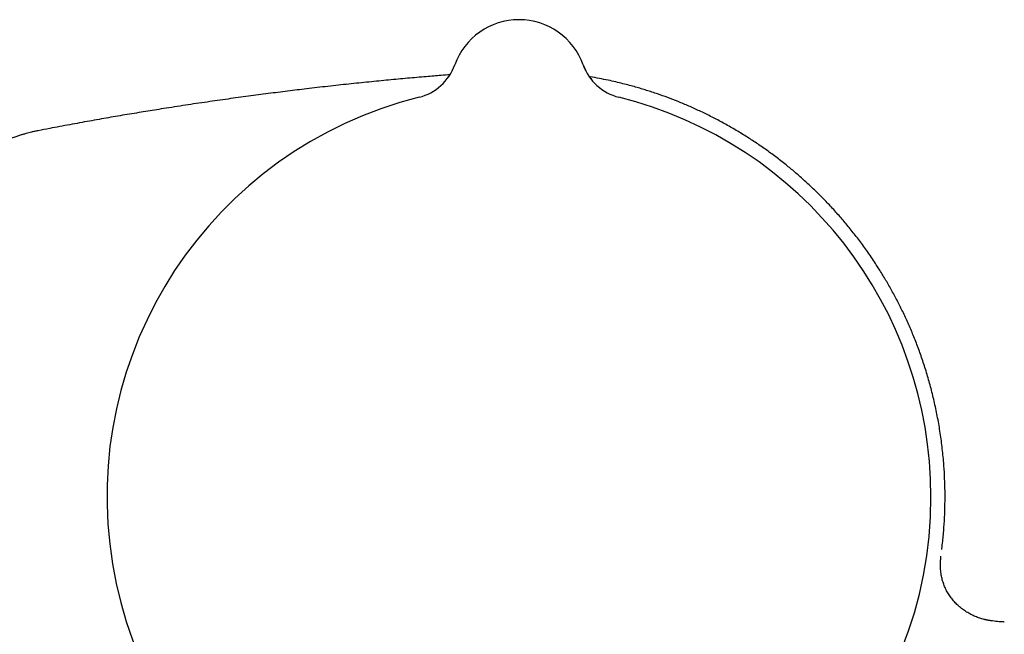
# Model space of a CAD drawing. Header units: millimetres. Extents: x 8 to 789, y 12 to 2370.
# Tile 45 of 85: x 666 to 724, y 1373 to 1409. Entities that reach past the tile are written whole.
import ezdxf

# ---------------------------------------------------------------- set-up
doc = ezdxf.new("R2010")
doc.units = ezdxf.units.MM

msp = doc.modelspace()

# ---------------------------------------------------------------- linework, layer by layer
at = {"color": 7, "linetype": 'Continuous', "lineweight": 30}
for p, q in [((691.951, 1406.196), (691.951, 1406.196)), ((699.483, 1406.197), (699.483, 1406.197)), ((699.483, 1406.196), (699.483, 1406.196))]:
    msp.add_line(p, q, dxfattribs=at)
for centre, radius, start, end in [((695.717, 1404.848), 4, 19.69613, 160.30387), ((689.127, 1407.208), 3, 284.03262, 340.29362), ((689.127, 1407.207), 2.999, 284.02641, 340.3023), ((702.307, 1407.208), 3, 199.70665, 255.96699), ((702.307, 1407.207), 2.999, 199.69775, 255.97357), ((695.717, 1380.848), 24.172, 104.03647, 0), ((695.717, 1380.848), 24.172, 0, 75.96348)]:
    msp.add_arc(centre, radius, start, end, dxfattribs=at)
for points, knots in [([(691.669, 1405.617), (691.497, 1405.604), (691.031, 1405.567), (690.203, 1405.498), (689.174, 1405.408), (688.056, 1405.304), (686.905, 1405.19), (685.718, 1405.067), (684.496, 1404.933), (683.301, 1404.794), (682.134, 1404.653), (680.997, 1404.509), (679.831, 1404.356), (678.633, 1404.191), (677.404, 1404.016), (676.14, 1403.828), (674.938, 1403.641), (673.799, 1403.458), (672.727, 1403.28), (671.63, 1403.093), (670.506, 1402.894), (669.353, 1402.684), (668.349, 1402.496), (667.729, 1402.376), (667.503, 1402.332)], [0, 0, 0, 0, 0.021161, 0.057533, 0.102123, 0.148122, 0.195547, 0.244421, 0.294778, 0.346663, 0.392393, 0.439328, 0.487517, 0.537017, 0.587893, 0.640218, 0.694074, 0.737522, 0.782021, 0.827623, 0.874386, 0.92237, 0.971642, 1, 1, 1, 1]), ([(720.526, 1377.801), (720.545, 1377.948), (720.597, 1378.36), (720.654, 1379.038), (720.7, 1379.824), (720.719, 1380.597), (720.715, 1381.355), (720.688, 1382.103), (720.635, 1382.91), (720.549, 1383.774), (720.423, 1384.69), (720.267, 1385.584), (720.083, 1386.455), (719.873, 1387.302), (719.638, 1388.124), (719.383, 1388.916), (719.11, 1389.678), (718.82, 1390.41), (718.515, 1391.117), (718.194, 1391.799), (717.861, 1392.456), (717.517, 1393.089), (717.164, 1393.696), (716.773, 1394.328), (716.343, 1394.978), (715.873, 1395.641), (715.398, 1396.268), (714.92, 1396.859), (714.433, 1397.426), (713.938, 1397.969), (713.434, 1398.49), (712.929, 1398.984), (712.42, 1399.453), (711.908, 1399.9), (711.364, 1400.349), (710.789, 1400.797), (710.183, 1401.24), (709.578, 1401.655), (708.951, 1402.06), (708.301, 1402.452), (707.632, 1402.828), (706.971, 1403.174), (706.321, 1403.49), (705.684, 1403.778), (705.06, 1404.039), (704.45, 1404.276), (703.939, 1404.459), (703.524, 1404.598), (703.204, 1404.701), (702.884, 1404.799), (702.551, 1404.896), (702.195, 1404.994), (701.807, 1405.095), (701.388, 1405.196), (700.93, 1405.299), (700.43, 1405.399), (700.062, 1405.468), (699.862, 1405.499), (699.844, 1405.502)], [0, 0, 0, 0, 0.011605, 0.032649, 0.053415, 0.073539, 0.093393, 0.112977, 0.13229, 0.156969, 0.181192, 0.204959, 0.228269, 0.251122, 0.273516, 0.295452, 0.316506, 0.33712, 0.357294, 0.377027, 0.39632, 0.415174, 0.433589, 0.451567, 0.473545, 0.494831, 0.515426, 0.53533, 0.554544, 0.574169, 0.593058, 0.611534, 0.629671, 0.647468, 0.664925, 0.685065, 0.704737, 0.72394, 0.742677, 0.763402, 0.783526, 0.803049, 0.821972, 0.840296, 0.858023, 0.875153, 0.891688, 0.900688, 0.909501, 0.918128, 0.92701, 0.936697, 0.947188, 0.958484, 0.970581, 0.984114, 0.998522, 1, 1, 1, 1]), ([(667.505, 1402.333), (667.433, 1402.318), (667.299, 1402.291), (667.115, 1402.249), (666.95, 1402.208), (666.783, 1402.163), (666.601, 1402.11), (666.402, 1402.048), (666.182, 1401.973), (665.942, 1401.884), (665.681, 1401.778), (665.405, 1401.657), (665.118, 1401.518), (664.784, 1401.343), (664.413, 1401.127), (664.013, 1400.866), (663.628, 1400.586), (663.257, 1400.287), (662.917, 1399.986), (662.709, 1399.776), (662.614, 1399.68)], [0, 0, 0, 0, 0.039174, 0.072209, 0.100186, 0.129784, 0.163752, 0.200755, 0.2408, 0.287088, 0.336882, 0.390188, 0.447012, 0.506218, 0.59047, 0.674783, 0.759131, 0.84349, 0.927839, 1, 1, 1, 1]), ([(720.449, 1376.754), (720.449, 1376.772), (720.448, 1376.805), (720.448, 1376.856), (720.448, 1376.903), (720.449, 1376.947), (720.45, 1376.989), (720.452, 1377.028), (720.453, 1377.061), (720.455, 1377.088), (720.455, 1377.101), (720.456, 1377.111), (720.456, 1377.12), (720.457, 1377.133), (720.459, 1377.158), (720.461, 1377.188), (720.464, 1377.22), (720.466, 1377.251), (720.469, 1377.281), (720.472, 1377.311), (720.475, 1377.339), (720.477, 1377.356), (720.478, 1377.365)], [0, 0, 0, 0, 0.113891, 0.21274, 0.296671, 0.365828, 0.420406, 0.460755, 0.487715, 0.49699, 0.500917, 0.504595, 0.508251, 0.512115, 0.521178, 0.547515, 0.587079, 0.640699, 0.708684, 0.791178, 0.888262, 1, 1, 1, 1]), ([(720.523, 1377.75), (720.524, 1377.759), (720.526, 1377.772), (720.527, 1377.781), (720.527, 1377.784)], [0, 0, 0, 0, 0.75617, 1, 1, 1, 1]), ([(720.529, 1377.8), (720.529, 1377.8), (720.529, 1377.8), (720.528, 1377.798), (720.528, 1377.798)], [0, 0, 0, 0, 0.5460471, 1, 1, 1, 1]), ([(724.193, 1373.494), (724.061, 1373.503), (723.798, 1373.52), (723.446, 1373.559), (723.139, 1373.615), (722.878, 1373.681), (722.618, 1373.766), (722.359, 1373.874), (722.104, 1374.005), (721.858, 1374.16), (721.626, 1374.334), (721.411, 1374.526), (721.214, 1374.736), (721.034, 1374.964), (720.877, 1375.205), (720.745, 1375.453), (720.637, 1375.709), (720.552, 1375.976), (720.489, 1376.269), (720.455, 1376.529), (720.453, 1376.696), (720.453, 1376.754)], [0, 0, 0, 0, 0.071694, 0.1433425, 0.191996, 0.2406925, 0.2893229, 0.3408207, 0.3923178, 0.4452799, 0.4982407, 0.5497551, 0.6012679, 0.6543879, 0.7075044, 0.7570872, 0.806669, 0.8579116, 0.9091533, 0.9688885, 1, 1, 1, 1]), ([(723.451, 1373.562), (723.447, 1373.563), (723.441, 1373.563), (723.426, 1373.565), (723.41, 1373.567), (723.391, 1373.57), (723.371, 1373.573), (723.349, 1373.576), (723.329, 1373.579), (723.309, 1373.582), (723.299, 1373.584), (723.292, 1373.585), (723.285, 1373.587), (723.274, 1373.589), (723.253, 1373.593), (723.226, 1373.598), (723.194, 1373.605), (723.16, 1373.612), (723.123, 1373.621), (723.082, 1373.631), (723.038, 1373.641), (723.009, 1373.649), (722.993, 1373.653)], [0, 0, 0, 0, 0.113517, 0.211956, 0.29537, 0.36383, 0.417447, 0.456431, 0.481338, 0.489152, 0.492236, 0.495046, 0.497885, 0.50105, 0.50912, 0.53471, 0.574516, 0.629118, 0.698787, 0.783711, 0.884057, 1, 1, 1, 1]), ([(724.178, 1373.491), (724.175, 1373.492), (724.164, 1373.496), (724.151, 1373.497), (724.141, 1373.498)], [0, 0, 0, 0, 0.248027, 1, 1, 1, 1])]:
    msp.add_open_spline(points, degree=3, knots=knots, dxfattribs=at)

doc.saveas('drawing.dxf')
